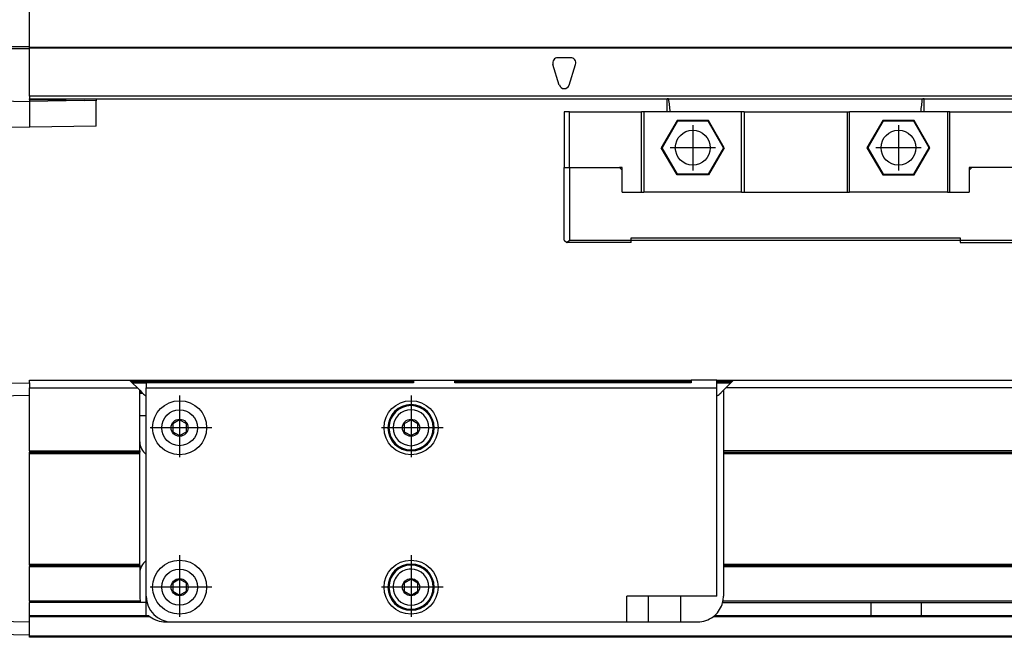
# Model space of a CAD drawing. Header units: millimetres. Extents: x -235 to 3416, y -109 to 485.
# Tile 26 of 36: x 829 to 1020, y 92 to 212. Entities that reach past the tile are written whole.
import ezdxf

# ---------------------------------------------------------------- set-up
doc = ezdxf.new("R2010")
doc.units = ezdxf.units.MM
doc.linetypes.add('DOT_CENTER', pattern=[14, 12, -1, 0, -1])
doc.layers.add('1', color=7, linetype='Continuous')

# ---------------------------------------------------------------- blocks, each defined once
blk = doc.blocks.new('CABEZA_Li__2', base_point=(934.43, 168.65))
at = {"color": 7, "linetype": 'Continuous'}
for p, q in [((935.43, 194.1), (934.43, 194.1)), ((934.43, 194.1), (934.43, 183.25)), ((935.43, 194.1), (949.43, 194.1)), ((935.43, 183.25), (935.43, 194.1)), ((949.93, 194.1), (949.43, 194.1)), ((949.43, 178.45), (949.43, 194.1)), ((954.43, 194.1), (949.93, 194.1)), ((949.93, 194.1), (949.93, 178.45)), ((955.07, 194.1), (954.43, 194.1)), ((968.93, 194.1), (955.07, 194.1)), ((969.43, 194.1), (968.93, 194.1)), ((968.93, 178.45), (968.93, 194.1)), ((969.43, 194.1), (989.43, 194.1)), ((969.43, 194.1), (969.43, 178.45)), ((989.43, 194.1), (989.93, 194.1)), ((989.43, 194.1), (989.43, 178.45)), ((1003.78, 194.1), (989.93, 194.1)), ((989.93, 178.45), (989.93, 194.1)), ((1004.43, 194.1), (1003.78, 194.1)), ((1008.93, 194.1), (1004.43, 194.1)), ((1009.43, 194.1), (1008.93, 194.1)), ((1008.93, 194.1), (1008.93, 178.45)), ((1009.43, 178.45), (1009.43, 194.1)), ((1009.43, 194.1), (1023.43, 194.1)), ((1023.43, 194.1), (1024.43, 194.1)), ((1023.43, 183.25), (1023.43, 194.1)), ((1024.43, 194.1), (1024.43, 183.25)), ((956.37, 192.41), (953.3, 187.1)), ((956.45, 192.25), (953.48, 187.1)), ((956.45, 192.25), (956.37, 192.41)), ((962.49, 192.41), (956.37, 192.41)), ((962.4, 192.25), (956.45, 192.25)), ((962.4, 192.25), (962.49, 192.41)), ((965.37, 187.1), (962.4, 192.25)), ((965.55, 187.1), (962.49, 192.41)), ((996.37, 192.41), (993.3, 187.1)), ((996.45, 192.25), (993.48, 187.1)), ((1002.49, 192.41), (996.37, 192.41)), ((996.45, 192.25), (996.37, 192.41)), ((1002.4, 192.25), (996.45, 192.25)), ((1002.4, 192.25), (1002.49, 192.41)), ((1005.37, 187.1), (1002.4, 192.25)), ((1005.55, 187.1), (1002.49, 192.41)), ((953.48, 187.1), (953.3, 187.1)), ((956.37, 181.8), (953.3, 187.1)), ((956.45, 181.95), (953.48, 187.1)), ((965.37, 187.1), (962.4, 181.95)), ((965.55, 187.1), (962.49, 181.8)), ((965.37, 187.1), (965.55, 187.1)), ((993.48, 187.1), (993.3, 187.1)), ((993.3, 187.1), (996.37, 181.8)), ((993.48, 187.1), (996.45, 181.95)), ((1002.4, 181.95), (1005.37, 187.1)), ((1002.49, 181.8), (1005.55, 187.1)), ((1005.37, 187.1), (1005.55, 187.1)), ((934.43, 169.15), (934.43, 183.25)), ((934.43, 183.25), (935.43, 183.25)), ((935.43, 183.25), (945.18, 183.25)), ((935.43, 183.25), (935.43, 169.15)), ((945.68, 183.25), (945.18, 183.25)), ((945.68, 182.75), (945.18, 183.25)), ((945.68, 182.75), (945.68, 183.25)), ((945.68, 178.45), (945.68, 182.75)), ((956.37, 181.8), (956.45, 181.95)), ((962.4, 181.95), (956.45, 181.95)), ((962.49, 181.8), (962.4, 181.95)), ((996.45, 181.95), (996.37, 181.8)), ((996.45, 181.95), (1002.4, 181.95)), ((1002.4, 181.95), (1002.49, 181.8)), ((1013.68, 183.25), (1013.18, 183.25)), ((1013.18, 183.25), (1013.18, 182.75)), ((1013.68, 183.25), (1013.18, 182.75)), ((1013.18, 182.75), (1013.18, 178.45)), ((1023.43, 183.25), (1013.68, 183.25)), ((1024.43, 183.25), (1023.43, 183.25)), ((1027.43, 183.25), (1024.43, 183.25)), ((1027.43, 183.25), (1028.43, 183.25)), ((1027.43, 169.15), (1027.43, 183.25)), ((1038.17, 183.25), (1028.43, 183.25)), ((1028.43, 169.15), (1028.43, 183.25)), ((1038.17, 169.15), (1038.17, 183.25)), ((962.49, 181.8), (956.37, 181.8)), ((996.37, 181.8), (1002.49, 181.8)), ((945.68, 178.45), (949.43, 178.45)), ((949.43, 178.45), (949.93, 178.45)), ((968.93, 178.45), (949.93, 178.45)), ((968.93, 178.45), (969.43, 178.45)), ((969.43, 178.45), (989.43, 178.45)), ((989.43, 178.45), (989.93, 178.45)), ((1008.93, 178.45), (989.93, 178.45)), ((1008.93, 178.45), (1009.43, 178.45)), ((1009.43, 178.45), (1013.18, 178.45)), ((934.43, 169.15), (934.93, 168.65)), ((934.93, 168.65), (935.43, 169.15)), ((947.43, 168.65), (934.93, 168.65)), ((935.43, 169.15), (947.43, 169.15)), ((947.43, 169.15), (947.43, 169.55)), ((947.43, 169.55), (1011.43, 169.55)), ((947.43, 169.05), (947.43, 169.15)), ((947.43, 168.65), (947.43, 169.05)), ((1011.43, 169.05), (947.43, 169.05)), ((1011.43, 169.55), (1011.43, 169.15)), ((1011.43, 169.15), (1027.43, 169.15)), ((1011.43, 169.15), (1011.43, 169.05)), ((1011.43, 169.05), (1011.43, 168.65)), ((1011.43, 168.65), (1027.93, 168.65)), ((1027.43, 169.15), (1027.93, 168.65)), ((1028.43, 169.15), (1027.93, 168.65)), ((1027.93, 168.65), (1037.67, 168.65)), ((1028.43, 169.15), (1038.17, 169.15)), ((1038.17, 169.15), (1037.67, 168.65))]:
    blk.add_line(p, q, dxfattribs=at)
for centre in [(959.43, 187.1), (999.43, 187.1)]:
    blk.add_circle(centre, 3.4, dxfattribs=at)
for points, knots in [([(954.43, 194.1), (954.43, 194.31), (954.43, 194.73), (954.43, 195.35), (954.43, 195.98), (954.43, 196.4), (954.43, 196.61)], [0, 0, 0, 0, 0.627489, 1.254986, 1.882032, 2.506338, 2.506338, 2.506338, 2.506338]), ([(954.71, 196.61), (954.67, 196.6), (954.61, 196.59), (954.53, 196.58), (954.46, 196.58), (954.44, 196.6), (954.43, 196.61)], [0, 0, 0, 0, 0.1022068, 0.1918089, 0.2546196, 0.2852565, 0.2852565, 0.2852565, 0.2852565]), ([(955.07, 194.1), (955.05, 194.31), (954.99, 194.73), (954.91, 195.35), (954.83, 195.98), (954.78, 196.39), (954.75, 196.6)], [0, 0, 0, 0, 0.63275, 1.265494, 1.893194, 2.520841, 2.520841, 2.520841, 2.520841]), ([(1003.78, 194.1), (1003.81, 194.31), (1003.86, 194.73), (1003.94, 195.35), (1004.02, 195.98), (1004.08, 196.39), (1004.1, 196.6)], [0, 0, 0, 0, 0.63275, 1.265494, 1.893194, 2.520841, 2.520841, 2.520841, 2.520841]), ([(1004.43, 196.61), (1004.42, 196.6), (1004.39, 196.58), (1004.33, 196.58), (1004.24, 196.59), (1004.18, 196.6), (1004.15, 196.61)], [0, 0, 0, 0, 0.0338924, 0.0970081, 0.1866102, 0.288817, 0.288817, 0.288817, 0.288817]), ([(1004.43, 194.1), (1004.43, 194.31), (1004.43, 194.73), (1004.43, 195.35), (1004.43, 195.98), (1004.43, 196.4), (1004.43, 196.61)], [0, 0, 0, 0, 0.627489, 1.254986, 1.88249, 2.51, 2.51, 2.51, 2.51])]:
    blk.add_open_spline(points, degree=3, knots=knots, dxfattribs=at)
at = {"layer": '1', "color": 2, "linetype": 'DOT_CENTER'}
for p, q in [((959.43, 191.5), (959.43, 182.7)), ((999.43, 191.5), (999.43, 182.7)), ((963.83, 187.1), (955.03, 187.1)), ((1003.83, 187.1), (995.03, 187.1))]:
    blk.add_line(p, q, dxfattribs=at)
blk = doc.blocks.new('Perfil_Li-22_M__3', base_point=(799.62, 191.08))
at = {"color": 7, "linetype": 'Continuous'}
for p, q in [((830.43, 206.77), (830.43, 215.98)), ((819.01, 206.81), (830.43, 206.77)), ((819.01, 206.44), (830.43, 206.41)), ((830.43, 206.61), (830.43, 206.77)), ((3310.43, 206.61), (830.43, 206.61)), ((830.43, 206.51), (830.43, 206.61)), ((830.43, 206.51), (3310.43, 206.51)), ((830.43, 206.41), (830.43, 206.51)), ((830.43, 204.35), (830.43, 206.41)), ((830.43, 204.1), (830.43, 204.35)), ((830.43, 203.95), (830.43, 204.1)), ((830.43, 197.1), (830.43, 203.95)), ((933.47, 199.3), (932.22, 203.3)), ((935.68, 204.6), (933.18, 204.6)), ((935.38, 199.3), (936.63, 203.3)), ((819.6, 196.27), (830.43, 196.08)), ((3310.43, 197.1), (830.43, 197.1)), ((830.43, 197.1), (830.43, 196.6)), ((830.43, 196.6), (954.43, 196.61)), ((830.43, 196.45), (830.43, 196.6)), ((830.43, 196.45), (841.16, 196.27)), ((830.43, 196.45), (830.43, 196.08)), ((841.16, 196.27), (830.43, 196.08)), ((843.43, 196.23), (841.16, 196.27)), ((843.43, 196.6), (843.43, 196.23)), ((843.43, 191.31), (843.43, 196.23)), ((954.43, 196.61), (954.71, 196.61)), ((954.71, 196.61), (1004.15, 196.61)), ((1004.15, 196.61), (1004.43, 196.61)), ((1004.43, 196.61), (3310.43, 196.6)), ((822.71, 191.21), (830.43, 191.08)), ((843.43, 191.31), (830.43, 191.08))]:
    blk.add_line(p, q, dxfattribs=at)
for centre, start, end in [((933.18, 203.6), 90, 197.354), ((935.68, 203.6), 342.646, 90), ((934.43, 199.6), 197.354, 342.646)]:
    blk.add_arc(centre, 1, start, end, dxfattribs=at)
blk.add_open_spline([(830.43, 196.08), (830.43, 195.77), (830.43, 195.15), (830.43, 194.24), (830.43, 193.37), (830.43, 192.59), (830.43, 191.96), (830.43, 191.53), (830.43, 191.25), (830.43, 191.14), (830.43, 191.08)], degree=3, knots=[0, 0, 0, 0, 0.936592, 1.839998, 2.744308, 3.534536, 4.177867, 4.647554, 4.823053, 4.998779, 4.998779, 4.998779, 4.998779], dxfattribs=at)
blk = doc.blocks.new('Li-22-M__4', base_point=(799.62, 168.65))
for name, p in [('Perfil_Li-22_M__3', (799.62, 191.08)), ('CABEZA_Li__2', (934.43, 168.65))]:
    blk.add_blockref(name, p)
blk = doc.blocks.new('A2', base_point=(1171, 212))
blk.add_blockref('Li-22-M__4', (799.62, 168.65))
blk = doc.blocks.new('Perfil_Li-22_M__5', base_point=(799.62, 91.9))
at = {"color": 7, "linetype": 'Continuous'}
for p, q in [((830.43, 141.4), (830.43, 141.9)), ((830.43, 141.9), (849.91, 141.9)), ((850.41, 141.39), (849.91, 141.9)), ((849.91, 141.9), (905.13, 141.9)), ((905.13, 141.9), (913.13, 141.9)), ((905.13, 141.9), (905.13, 141.4)), ((913.13, 141.9), (959.13, 141.9)), ((913.13, 141.4), (913.13, 141.9)), ((964.13, 141.9), (959.13, 141.9)), ((959.13, 141.9), (959.13, 141.4)), ((964.13, 141.9), (967.35, 141.9)), ((964.13, 140.4), (964.13, 141.9)), ((966.84, 141.39), (967.35, 141.9)), ((967.35, 141.9), (3185.51, 141.9)), ((819.01, 141.2), (830.43, 141.4)), ((830.43, 141.4), (830.43, 140.4)), ((830.43, 140.4), (851.41, 140.4)), ((830.43, 138.9), (830.43, 140.4)), ((850.16, 141.65), (905.13, 141.65)), ((850.41, 141.39), (853.13, 141.4)), ((851.41, 140.4), (850.41, 141.39)), ((851.88, 139.93), (851.41, 140.4)), ((851.88, 139.93), (852.31, 139.49)), ((851.88, 135.04), (851.88, 139.93)), ((853.13, 141.4), (853.13, 140.4)), ((905.13, 141.4), (853.13, 141.4)), ((853.13, 140.4), (964.13, 140.4)), ((853.13, 135.04), (853.13, 140.4)), ((913.13, 141.65), (959.13, 141.65)), ((959.13, 141.4), (913.13, 141.4)), ((964.13, 141.65), (967.1, 141.65)), ((964.13, 141.4), (966.84, 141.39)), ((964.13, 99.9), (964.13, 140.4)), ((964.91, 139.46), (965.38, 139.93)), ((965.85, 140.4), (965.38, 139.93)), ((965.38, 139.93), (965.38, 128.15)), ((965.85, 140.4), (966.84, 141.39)), ((3187.01, 140.4), (965.85, 140.4)), ((830.43, 138.9), (819.01, 138.7)), ((830.43, 128.15), (830.43, 138.9)), ((852.31, 139.49), (851.88, 139.49)), ((852.48, 139.33), (851.88, 139.33)), ((852.34, 139.46), (852.31, 139.49)), ((904.63, 137.15), (904.63, 136.95)), ((851.88, 135.04), (853.13, 135.04)), ((851.88, 129.89), (851.88, 135.04)), ((853.13, 127.46), (853.13, 135.04)), ((859.63, 134.18), (858.3, 133.42)), ((860.96, 133.42), (859.63, 134.18)), ((904.63, 134.18), (903.3, 133.42)), ((905.96, 133.42), (904.63, 134.18)), ((858.3, 133.42), (858.3, 131.88)), ((860.96, 131.88), (860.96, 133.42)), ((903.3, 133.42), (903.3, 131.88)), ((905.96, 131.88), (905.96, 133.42)), ((858.3, 131.88), (859.63, 131.12)), ((859.63, 131.12), (860.96, 131.88)), ((903.3, 131.88), (904.63, 131.12)), ((904.63, 131.12), (905.96, 131.88)), ((851.88, 128.15), (851.88, 129.89)), ((904.63, 128.15), (904.63, 128.35)), ((830.43, 128.15), (851.88, 128.15)), ((830.43, 128.15), (830.43, 127.9)), ((830.43, 127.65), (830.43, 127.9)), ((830.43, 127.9), (851.88, 127.9)), ((830.43, 127.65), (851.88, 127.65)), ((830.43, 106.15), (830.43, 127.65)), ((851.88, 128.15), (851.88, 127.9)), ((851.88, 127.65), (851.88, 127.9)), ((851.88, 106.15), (851.88, 127.65)), ((853.13, 106.83), (853.13, 127.46)), ((965.38, 128.15), (965.38, 127.9)), ((3187.48, 128.15), (965.38, 128.15)), ((965.38, 127.9), (3187.48, 127.9)), ((965.38, 127.9), (965.38, 127.65)), ((965.38, 127.65), (3187.48, 127.65)), ((965.38, 127.65), (965.38, 106.15)), ((830.43, 106.15), (851.88, 106.15)), ((830.43, 105.9), (830.43, 106.15)), ((830.43, 105.9), (830.43, 105.65)), ((830.43, 105.9), (851.88, 105.9)), ((830.43, 98.9), (830.43, 105.65)), ((830.43, 105.65), (851.88, 105.65)), ((851.88, 105.9), (851.88, 106.15)), ((851.88, 105.9), (851.88, 105.65)), ((851.88, 105.65), (851.88, 104.39)), ((853.13, 99.9), (853.13, 106.83)), ((904.63, 106.15), (904.63, 105.95)), ((965.38, 106.15), (3187.48, 106.15)), ((965.38, 106.15), (965.38, 105.9)), ((965.38, 105.9), (3187.48, 105.9)), ((965.38, 105.9), (965.38, 105.65)), ((965.38, 105.65), (3187.48, 105.65)), ((965.38, 105.65), (965.38, 99.9)), ((851.88, 104.39), (851.88, 99.9)), ((859.63, 103.18), (858.3, 102.42)), ((858.3, 102.42), (858.3, 100.88)), ((860.96, 102.42), (859.63, 103.18)), ((860.96, 100.88), (860.96, 102.42)), ((904.63, 103.18), (903.3, 102.42)), ((903.3, 102.42), (903.3, 100.88)), ((905.96, 102.42), (904.63, 103.18)), ((905.96, 100.88), (905.96, 102.42)), ((853.13, 98.64), (853.13, 99.9)), ((858.3, 100.88), (859.63, 100.12)), ((859.63, 100.12), (860.96, 100.88)), ((903.3, 100.88), (904.63, 100.12)), ((904.63, 100.12), (905.96, 100.88)), ((946.63, 94.9), (946.63, 99.9)), ((950.78, 99.9), (946.63, 99.9)), ((957.08, 99.9), (950.78, 99.9)), ((950.78, 99.9), (950.78, 94.9)), ((964.13, 99.9), (957.08, 99.9)), ((957.08, 94.9), (957.08, 99.9)), ((851.98, 98.9), (830.43, 98.9)), ((830.43, 98.9), (830.43, 98.65)), ((852.04, 98.65), (830.43, 98.65)), ((830.43, 96.15), (830.43, 98.65)), ((853.13, 98.64), (852.04, 98.64)), ((853.13, 96.15), (853.13, 98.64)), ((965.22, 98.65), (3187.64, 98.65)), ((3187.58, 98.9), (965.28, 98.9)), ((830.43, 96.15), (853.57, 96.15)), ((830.43, 95.9), (830.43, 96.15)), ((853.88, 95.9), (830.43, 95.9)), ((830.43, 94.9), (830.43, 95.9)), ((904.63, 97.15), (904.63, 97.35)), ((3189.48, 95.9), (963.38, 95.9)), ((963.68, 96.15), (3189.17, 96.15)), ((819.01, 95.1), (830.43, 94.9)), ((830.43, 92.4), (830.43, 94.9)), ((856.88, 94.9), (858.13, 94.9)), ((858.13, 94.9), (946.63, 94.9)), ((946.63, 94.9), (950.78, 94.9)), ((950.78, 94.9), (957.08, 94.9)), ((957.08, 94.9), (960.38, 94.9)), ((819.01, 92.6), (830.43, 92.4)), ((830.43, 92.15), (830.43, 92.4)), ((830.43, 91.9), (830.43, 92.15)), ((3310.43, 92.15), (830.43, 92.15)), ((3310.43, 91.9), (830.43, 91.9))]:
    blk.add_line(p, q, dxfattribs=at)
for centre, radius in [((859.63, 132.65), 5.25), ((904.63, 132.65), 5.25), ((859.63, 132.65), 3.49), ((859.63, 132.65), 1.66), ((904.63, 132.65), 1.66), ((859.63, 101.65), 5.25), ((904.63, 101.65), 5.25), ((859.63, 101.65), 3.49), ((859.63, 101.65), 1.66), ((904.63, 101.65), 1.66)]:
    blk.add_circle(centre, radius, dxfattribs=at)
for centre, radius, start, end in [((855.88, 143), 5, 225, 227.2307), ((855.88, 143), 5, 227.2307, 236.633), ((961.38, 143), 5, 303.367, 315), ((904.63, 132.65), 4.5, 90, 270), ((904.63, 132.65), 4.3, 90, 270), ((904.63, 132.65), 3.49, 90, 270), ((904.63, 132.65), 4.5, 270, 90), ((904.63, 132.65), 4.3, 270, 90), ((904.63, 132.65), 3.49, 270, 90), ((854.88, 129.89), 3, 180, 234.3147), ((854.88, 104.39), 3, 125.6853, 180), ((904.63, 101.65), 4.5, 90, 270), ((904.63, 101.65), 4.3, 90, 270), ((904.63, 101.65), 4.5, 270, 90), ((904.63, 101.65), 4.3, 270, 90), ((904.63, 101.65), 3.49, 89.9988, 180.0012), ((904.63, 101.65), 3.49, 270, 90), ((904.63, 101.65), 3.49, 180.0012, 269.9988), ((856.88, 99.9), 5, 180, 191.5323), ((858.13, 99.9), 5, 180, 270), ((960.38, 99.9), 5, 348.463, 0), ((856.88, 99.9), 5, 191.5323, 194.4728), ((960.38, 99.9), 5, 311.4096, 345.5225), ((960.38, 99.9), 5, 345.5225, 348.463), ((856.88, 99.9), 5, 228.5834, 233.1225), ((856.88, 99.9), 5, 233.1225, 270), ((960.38, 99.9), 5, 270.0055, 306.8733), ((960.38, 99.9), 5, 306.8699, 311.4096)]:
    blk.add_arc(centre, radius, start, end, dxfattribs=at)
for points, knots in [([(994.03, 98.64), (994.03, 98.44), (994.03, 98.03), (994.04, 97.4), (994.03, 96.77), (994.03, 96.36), (994.03, 96.16)], [0, 0, 0, 0, 0.593899, 1.238549, 1.884817, 2.478965, 2.478965, 2.478965, 2.478965]), ([(1003.83, 98.64), (1003.83, 98.54), (1003.83, 98.34), (1003.82, 98.04), (1003.82, 97.72), (1003.81, 97.4), (1003.82, 97.07), (1003.82, 96.75), (1003.83, 96.45), (1003.83, 96.25), (1003.83, 96.16)], [0, 0, 0, 0, 0.280866, 0.59451, 0.901724, 1.239586, 1.577587, 1.884916, 2.198582, 2.479465, 2.479465, 2.479465, 2.479465])]:
    blk.add_open_spline(points, degree=3, knots=knots, dxfattribs=at)
at = {"layer": '1', "color": 2, "linetype": 'DOT_CENTER'}
for p, q in [((859.63, 138.9), (859.63, 126.4)), ((904.63, 138.9), (904.63, 126.4)), ((904.63, 138.15), (904.63, 127.15)), ((859.63, 137.14), (859.63, 128.16)), ((904.63, 137.14), (904.63, 128.16)), ((865.88, 132.65), (853.38, 132.65)), ((864.11, 132.65), (855.14, 132.65)), ((910.88, 132.65), (898.38, 132.65)), ((910.13, 132.65), (899.13, 132.65)), ((909.11, 132.65), (900.14, 132.65)), ((859.63, 107.9), (859.63, 95.4)), ((904.63, 107.9), (904.63, 95.4)), ((859.63, 106.14), (859.63, 97.16)), ((904.63, 107.15), (904.63, 96.15)), ((865.88, 101.65), (853.38, 101.65)), ((864.11, 101.65), (855.14, 101.65)), ((910.88, 101.65), (898.38, 101.65)), ((910.13, 101.65), (899.13, 101.65))]:
    blk.add_line(p, q, dxfattribs=at)
blk = doc.blocks.new('Li-22-M__6', base_point=(799.62, 91.9))
blk.add_blockref('Perfil_Li-22_M__5', (799.62, 91.9))
blk = doc.blocks.new('B1', base_point=(1171, 116.9))
blk.add_blockref('Li-22-M__6', (799.62, 91.9))

msp = doc.modelspace()

# ---------------------------------------------------------------- block references
for name, p in [('A2', (1171, 212)), ('B1', (1171, 116.9))]:
    msp.add_blockref(name, p)

doc.saveas('drawing.dxf')
